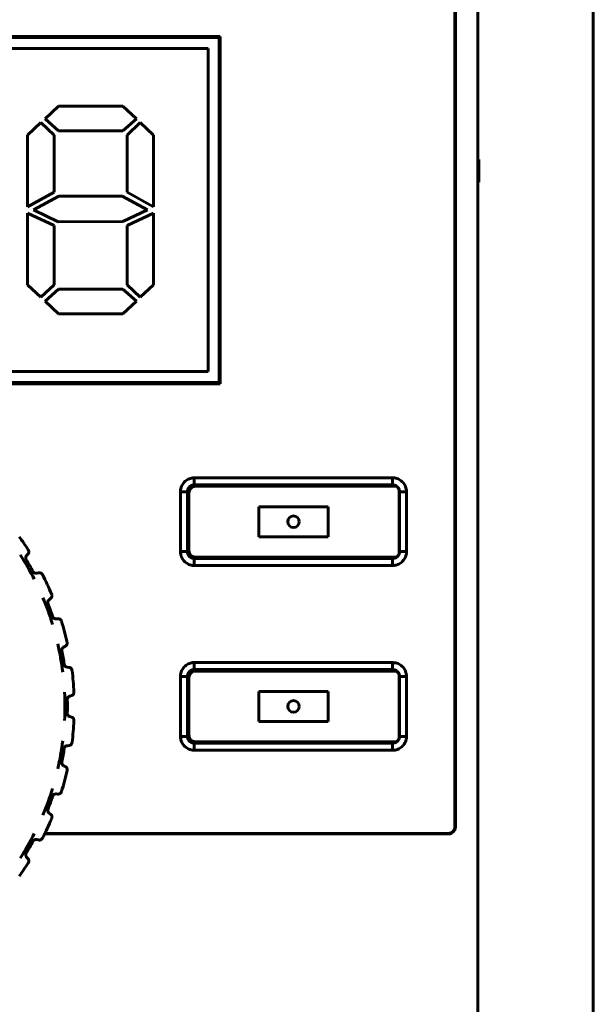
# Model space of a CAD drawing. Header units: millimetres. Extents: x 0 to 594, y 0 to 420.
# Tile 6 of 19: x 179 to 192, y 276 to 297. Entities that reach past the tile are written whole.
import ezdxf

# ---------------------------------------------------------------- set-up
doc = ezdxf.new("R2010")
doc.units = ezdxf.units.MM
doc.linetypes.add('K5LT_BASIC', pattern=[0])
doc.layers.add('Системный слой', color=7, linetype='Continuous')

msp = doc.modelspace()

# ---------------------------------------------------------------- linework, layer by layer
at = {"layer": 'Системный слой', "color": 150, "linetype": 'K5LT_BASIC', "lineweight": 60, "true_color": 0x0080ff}
for p, q in [((191.7221, 254.5382), (191.7221, 312.0382)), ((189.2221, 257.3382), (189.2221, 301.6883)), ((188.7221, 279.9882), (188.7221, 301.1882)), ((188.733, 279.9773), (188.733, 301.1992)), ((183.633, 297.0991), (164.8112, 297.0991)), ((183.609, 297.0751), (164.8352, 297.0751)), ((183.633, 297.0991), (183.609, 297.0751)), ((183.609, 289.6013), (183.609, 297.0751)), ((183.633, 289.5773), (183.633, 297.0991)), ((165.0721, 296.8382), (183.3721, 296.8382)), ((183.3721, 296.8382), (183.3721, 289.8382)), ((180.13, 295.5882), (179.8367, 295.3128)), ((181.5253, 295.5882), (180.13, 295.5882)), ((181.8186, 295.3128), (181.5253, 295.5882)), ((179.7434, 295.2315), (179.459, 294.9624)), ((180.0322, 294.9624), (179.7434, 295.2315)), ((179.8367, 295.3128), (180.13, 295.05)), ((181.5253, 295.05), (181.8186, 295.3128)), ((181.903, 295.2315), (181.6186, 294.9624)), ((182.1918, 294.9624), (181.903, 295.2315)), ((179.459, 294.9624), (179.459, 293.4102)), ((180.0322, 293.7231), (180.0322, 294.9624)), ((180.13, 295.05), (181.5253, 295.05)), ((181.6186, 294.9624), (181.6186, 293.7231)), ((182.1918, 293.4102), (182.1918, 294.9624)), ((189.2221, 294.4434), (189.2372, 294.4359)), ((189.2221, 294.4361), (189.2372, 294.4359)), ((189.2372, 294.4359), (189.2372, 293.9406)), ((189.2372, 293.9406), (189.222, 293.9403)), ((189.2221, 293.933), (189.2372, 293.9406)), ((179.459, 293.4102), (180.0322, 293.7231)), ((180.1389, 293.6418), (179.5879, 293.3414)), ((181.5075, 293.6418), (180.1389, 293.6418)), ((182.0585, 293.3414), (181.5075, 293.6418)), ((181.6186, 293.7231), (182.1918, 293.4102)), ((180.0322, 293.0034), (179.459, 293.2725)), ((179.459, 293.2725), (179.459, 291.7203)), ((179.5879, 293.3414), (180.1255, 293.0847)), ((181.5253, 293.091), (182.0585, 293.3414)), ((182.1918, 293.2725), (181.6186, 293.0034)), ((182.1918, 291.7203), (182.1918, 293.2725)), ((180.0322, 291.7203), (180.0322, 293.0034)), ((180.1255, 293.0847), (181.5253, 293.091)), ((181.6186, 293.0034), (181.6186, 291.7203)), ((179.459, 291.7203), (179.7434, 291.4512)), ((179.7434, 291.4512), (180.0322, 291.7203)), ((181.6186, 291.7203), (181.903, 291.4512)), ((181.903, 291.4512), (182.1918, 291.7203)), ((180.13, 291.6265), (179.8367, 291.3636)), ((181.5253, 291.6265), (180.13, 291.6265)), ((181.8186, 291.3636), (181.5253, 291.6265)), ((179.8367, 291.3636), (180.13, 291.0882)), ((181.5253, 291.0882), (181.8186, 291.3636)), ((180.13, 291.0882), (181.5253, 291.0882)), ((183.3721, 289.8382), (165.0721, 289.8382)), ((164.8352, 289.6013), (183.609, 289.6013)), ((183.633, 289.5773), (183.609, 289.6013)), ((164.8112, 289.5773), (183.633, 289.5773)), ((187.3708, 287.5382), (183.0734, 287.5382)), ((183.0734, 287.3869), (183.0734, 287.5382)), ((187.3708, 287.3869), (187.3708, 287.5382)), ((187.3708, 287.3869), (183.0734, 287.3869)), ((187.4538, 287.3548), (183.1055, 287.3548)), ((182.7721, 287.2369), (182.7721, 285.9395)), ((182.9234, 287.2369), (182.7721, 287.2369)), ((182.9234, 287.2369), (182.9234, 285.9395)), ((182.9555, 287.2048), (182.9555, 285.9716)), ((187.5167, 285.9437), (187.5167, 287.2328)), ((187.5208, 285.9395), (187.5208, 287.2369)), ((187.5208, 287.2369), (187.6721, 287.2369)), ((187.6721, 285.9395), (187.6721, 287.2369)), ((184.4721, 286.9132), (184.4721, 286.2632)), ((185.9721, 286.9132), (184.4721, 286.9132)), ((185.9721, 286.2632), (185.9721, 286.9132)), ((184.4721, 286.2632), (185.9721, 286.2632)), ((179.4385, 285.8546), (179.4662, 285.8847)), ((182.9234, 285.9395), (182.7721, 285.9395)), ((183.0734, 285.7895), (187.3708, 285.7895)), ((183.0734, 285.7895), (183.0734, 285.6382)), ((183.1055, 285.8216), (187.4538, 285.8216)), ((187.3708, 285.7895), (187.3708, 285.6382)), ((187.5208, 285.9395), (187.6721, 285.9395)), ((183.0734, 285.6382), (187.3708, 285.6382)), ((179.6592, 285.4725), (179.699, 285.4815)), ((179.9264, 284.8992), (179.959, 284.924)), ((180.0774, 284.4846), (180.1182, 284.4865)), ((180.2411, 283.8735), (180.2775, 283.8923)), ((180.3178, 283.439), (180.3582, 283.4338)), ((183.0734, 283.3869), (183.0734, 283.5382)), ((187.3708, 283.5382), (183.0734, 283.5382)), ((187.3708, 283.3869), (187.3708, 283.5382)), ((182.9234, 283.2369), (182.7721, 283.2369)), ((182.7721, 283.2369), (182.7721, 281.9395)), ((182.9234, 283.2369), (182.9234, 281.9395)), ((182.9555, 283.2048), (182.9555, 281.9716)), ((187.3708, 283.3869), (183.0734, 283.3869)), ((187.4538, 283.3548), (183.1055, 283.3548)), ((187.5167, 281.9437), (187.5167, 283.2328)), ((187.5208, 283.2369), (187.6721, 283.2369)), ((187.5208, 281.9395), (187.5208, 283.2369)), ((187.6721, 281.9395), (187.6721, 283.2369)), ((180.3728, 282.8088), (180.4119, 282.821)), ((185.9721, 282.9132), (184.4721, 282.9132)), ((184.4721, 282.9132), (184.4721, 282.2632)), ((185.9721, 282.2632), (185.9721, 282.9132)), ((180.4119, 282.3554), (180.3728, 282.3676)), ((184.4721, 282.2632), (185.9721, 282.2632)), ((182.9234, 281.9395), (182.7721, 281.9395)), ((187.5208, 281.9395), (187.6721, 281.9395)), ((180.3178, 281.7375), (180.3582, 281.7426)), ((183.0734, 281.7895), (183.0734, 281.6382)), ((183.0734, 281.7895), (187.3708, 281.7895)), ((183.1055, 281.8216), (187.4538, 281.8216)), ((187.3708, 281.7895), (187.3708, 281.6382)), ((183.0734, 281.6382), (187.3708, 281.6382)), ((180.2411, 281.3029), (180.2775, 281.2841)), ((180.0774, 280.6919), (180.1182, 280.6899)), ((179.9264, 280.2773), (179.959, 280.2524)), ((179.8292, 279.8273), (188.5831, 279.8273)), ((179.8346, 279.8382), (188.5721, 279.8382)), ((179.6592, 279.7039), (179.699, 279.6949)), ((179.4385, 279.3218), (179.4662, 279.2917))]:
    msp.add_line(p, q, dxfattribs=at)
for centre in [(185.2221, 286.5882), (185.2221, 282.5882)]:
    msp.add_circle(centre, 0.125, dxfattribs=at)
for radius, start, end in [(6.25, 32.82549, 36), (6.0456, 27.07819, 32.92206), (6.0998, 28.61681, 31.38286), (6.25, 22.82549, 27.17471), (6.0456, 17.07819, 22.92206), (6.0998, 18.61681, 21.38286), (6.25, 12.82549, 17.17471), (6.0456, 7.07819, 12.92206), (6.0998, 8.61681, 11.38286), (6.25, 2.82549, 7.17471), (6.0456, 0, 2.92206), (6.0456, 357.07794, 0), (6.0998, 358.61714, 1.38286), (6.25, 352.82529, 357.17451), (6.0456, 347.07794, 352.92181), (6.0998, 348.61714, 351.38319), (6.25, 342.82529, 347.17451), (6.0456, 337.07794, 342.92181), (6.0998, 338.61714, 341.38319), (6.25, 332.82529, 337.17451), (6.0456, 327.07794, 332.92181), (6.0998, 328.61714, 331.38319), (6.25, 324, 327.17451)]:
    msp.add_arc((174.2221, 282.5882), radius, start, end, dxfattribs=at)
for points in [[(183.0734, 287.5382), (183.0631, 287.5382), (183.0182, 287.536), (182.9381, 287.5133), (182.8504, 287.4489), (182.7905, 287.358), (182.7731, 287.2821), (182.7721, 287.2421), (182.7721, 287.2369)], [(187.6721, 287.2369), (187.6721, 287.2472), (187.6699, 287.2922), (187.6472, 287.3722), (187.5828, 287.46), (187.4919, 287.5199), (187.416, 287.5372), (187.376, 287.5382), (187.3708, 287.5382)], [(182.7721, 285.9395), (182.7721, 285.9292), (182.7744, 285.8843), (182.797, 285.8042), (182.8614, 285.7165), (182.9524, 285.6566), (183.0282, 285.6392), (183.0682, 285.6382), (183.0734, 285.6382)], [(187.3708, 285.6382), (187.3811, 285.6382), (187.4261, 285.6405), (187.5061, 285.6631), (187.5939, 285.7275), (187.6538, 285.8185), (187.6711, 285.8943), (187.6721, 285.9343), (187.6721, 285.9395)], [(183.0734, 283.5382), (183.0631, 283.5382), (183.0182, 283.536), (182.9381, 283.5133), (182.8504, 283.4489), (182.7905, 283.358), (182.7731, 283.2821), (182.7721, 283.2421), (182.7721, 283.2369)], [(187.6721, 283.2369), (187.6721, 283.2472), (187.6699, 283.2922), (187.6472, 283.3722), (187.5828, 283.46), (187.4919, 283.5199), (187.416, 283.5372), (187.376, 283.5382), (187.3708, 283.5382)], [(182.7721, 281.9395), (182.7721, 281.9292), (182.7744, 281.8843), (182.797, 281.8042), (182.8614, 281.7165), (182.9524, 281.6566), (183.0282, 281.6392), (183.0682, 281.6382), (183.0734, 281.6382)], [(187.3708, 281.6382), (187.3811, 281.6382), (187.4261, 281.6405), (187.5061, 281.6631), (187.5939, 281.7275), (187.6538, 281.8185), (187.6711, 281.8943), (187.6721, 281.9343), (187.6721, 281.9395)]]:
    msp.add_open_spline(points, degree=3, knots=[0, 0, 0, 0, 0.0672601, 0.2919575, 0.5166549, 0.7413523, 0.9660497, 1, 1, 1, 1], dxfattribs=at)
for points in [[(183.0734, 287.3869), (183.058, 287.3869), (183.027, 287.3822), (182.984, 287.3605), (182.95, 287.3265), (182.9282, 287.2836), (182.9234, 287.2524), (182.9234, 287.2369)], [(183.1055, 287.3548), (183.0555, 287.3548), (182.9934, 287.317), (182.9555, 287.2548), (182.9555, 287.2048)], [(187.5167, 287.2328), (187.5167, 287.2828), (187.4788, 287.3449), (187.4167, 287.3828), (187.3667, 287.3828)], [(187.5208, 287.2369), (187.5208, 287.2523), (187.5161, 287.2833), (187.4944, 287.3263), (187.4604, 287.3604), (187.4175, 287.3821), (187.3863, 287.3869), (187.3708, 287.3869)], [(179.4742, 285.9762), (179.4778, 285.9706), (179.4834, 285.9587), (179.4869, 285.9391), (179.4852, 285.9193), (179.4783, 285.9004), (179.4708, 285.8897), (179.4662, 285.8847)], [(182.9555, 285.9716), (182.9555, 285.9216), (182.9934, 285.8595), (183.0555, 285.8216), (183.1055, 285.8216)], [(179.4385, 285.8546), (179.434, 285.8498), (179.4267, 285.8394), (179.4198, 285.8211), (179.4178, 285.8017), (179.4209, 285.7822), (179.4261, 285.7704), (179.4296, 285.7647)], [(182.9234, 285.9395), (182.9234, 285.9241), (182.9282, 285.8931), (182.9498, 285.8501), (182.9838, 285.8161), (183.0268, 285.7943), (183.0579, 285.7895), (183.0734, 285.7895)], [(187.3667, 285.7937), (187.4167, 285.7937), (187.4788, 285.8315), (187.5167, 285.8937), (187.5167, 285.9437)], [(187.3708, 285.7895), (187.3862, 285.7895), (187.4172, 285.7943), (187.4602, 285.8159), (187.4943, 285.8499), (187.516, 285.8929), (187.5208, 285.924), (187.5208, 285.9395)], [(179.5768, 285.5097), (179.5808, 285.5024), (179.5907, 285.4898), (179.6111, 285.4761), (179.635, 285.4698), (179.651, 285.4707), (179.6592, 285.4725)], [(179.699, 285.4815), (179.7055, 285.483), (179.7185, 285.4841), (179.738, 285.4808), (179.7561, 285.4725), (179.7716, 285.4595), (179.7791, 285.4487), (179.7822, 285.4426)], [(179.9264, 284.8992), (179.9198, 284.8941), (179.9088, 284.8824), (179.8983, 284.8601), (179.8957, 284.8356), (179.899, 284.82), (179.902, 284.8122)], [(179.9827, 285.0128), (179.9853, 285.0065), (179.9887, 284.9938), (179.9888, 284.9737), (179.9836, 284.9546), (179.9736, 284.9374), (179.9644, 284.9281), (179.959, 284.924)], [(180.0027, 284.5355), (180.0054, 284.5276), (180.013, 284.5135), (180.0307, 284.4964), (180.0532, 284.486), (180.0691, 284.4842), (180.0774, 284.4846)], [(180.1182, 284.4865), (180.1249, 284.4868), (180.138, 284.4857), (180.1569, 284.4789), (180.1731, 284.4675), (180.1859, 284.4521), (180.1914, 284.4402), (180.1934, 284.4338)], [(180.2411, 283.8735), (180.2336, 283.8697), (180.2208, 283.8601), (180.2066, 283.8399), (180.1998, 283.8163), (180.2003, 283.8003), (180.2019, 283.7921)], [(180.3162, 283.9756), (180.3177, 283.9691), (180.3188, 283.9561), (180.3155, 283.9366), (180.3073, 283.9186), (180.2943, 283.903), (180.2835, 283.8955), (180.2775, 283.8923)], [(180.2531, 283.5021), (180.2541, 283.4956), (180.2576, 283.4832), (180.2677, 283.4664), (180.2816, 283.4528), (180.2988, 283.4431), (180.3112, 283.4398), (180.3178, 283.439)], [(180.3582, 283.4338), (180.3649, 283.433), (180.3776, 283.4296), (180.395, 283.4196), (180.409, 283.4055), (180.419, 283.3882), (180.4223, 283.3755), (180.4232, 283.3688)], [(183.0734, 283.3869), (183.058, 283.3869), (183.027, 283.3822), (182.984, 283.3605), (182.95, 283.3265), (182.9282, 283.2836), (182.9234, 283.2524), (182.9234, 283.2369)], [(183.1055, 283.3548), (183.0555, 283.3548), (182.9934, 283.317), (182.9555, 283.2548), (182.9555, 283.2048)], [(187.5167, 283.2328), (187.5167, 283.2828), (187.4788, 283.3449), (187.4167, 283.3828), (187.3667, 283.3828)], [(187.5208, 283.2369), (187.5208, 283.2523), (187.5161, 283.2833), (187.4944, 283.3263), (187.4604, 283.3604), (187.4175, 283.3821), (187.3863, 283.3869), (187.3708, 283.3869)], [(180.3728, 282.8088), (180.3648, 282.8063), (180.3506, 282.7991), (180.333, 282.7817), (180.3222, 282.7596), (180.3199, 282.7438), (180.3201, 282.7354)], [(180.4645, 282.8963), (180.4649, 282.8896), (180.4637, 282.8765), (180.457, 282.8577), (180.4456, 282.8415), (180.4302, 282.8286), (180.4184, 282.8231), (180.4119, 282.821)], [(180.3201, 282.441), (180.3199, 282.4327), (180.3222, 282.4168), (180.333, 282.3948), (180.3506, 282.3773), (180.3648, 282.3701), (180.3728, 282.3676)], [(180.4119, 282.3554), (180.4184, 282.3534), (180.4302, 282.3479), (180.4456, 282.335), (180.457, 282.3187), (180.4637, 282.2999), (180.4649, 282.2869), (180.4645, 282.2801)], [(182.9234, 281.9395), (182.9234, 281.9241), (182.9282, 281.8931), (182.9498, 281.8501), (182.9838, 281.8161), (183.0268, 281.7943), (183.0579, 281.7895), (183.0734, 281.7895)], [(182.9555, 281.9716), (182.9555, 281.9216), (182.9934, 281.8595), (183.0555, 281.8216), (183.1055, 281.8216)], [(187.3667, 281.7937), (187.4167, 281.7937), (187.4788, 281.8315), (187.5167, 281.8937), (187.5167, 281.9437)], [(187.3708, 281.7895), (187.3862, 281.7895), (187.4172, 281.7943), (187.4602, 281.8159), (187.4943, 281.8499), (187.516, 281.8929), (187.5208, 281.924), (187.5208, 281.9395)], [(180.3178, 281.7375), (180.3095, 281.7364), (180.2942, 281.7318), (180.2738, 281.7177), (180.2593, 281.6978), (180.2543, 281.6826), (180.2531, 281.6743)], [(180.4232, 281.8076), (180.4223, 281.8009), (180.419, 281.7883), (180.409, 281.7709), (180.395, 281.7569), (180.3776, 281.7469), (180.3649, 281.7435), (180.3582, 281.7426)], [(180.2019, 281.3843), (180.2006, 281.3779), (180.1998, 281.3651), (180.2033, 281.3461), (180.2117, 281.3285), (180.2245, 281.3134), (180.2351, 281.306), (180.2411, 281.3029)], [(180.2775, 281.2841), (180.2835, 281.281), (180.2942, 281.2735), (180.3071, 281.2581), (180.3155, 281.2401), (180.3189, 281.2204), (180.3177, 281.2074), (180.3162, 281.2008)], [(180.0774, 280.6919), (180.0691, 280.6923), (180.0532, 280.6904), (180.0307, 280.68), (180.013, 280.663), (180.0054, 280.6489), (180.0027, 280.6409)], [(180.1934, 280.7427), (180.1914, 280.7362), (180.1859, 280.7244), (180.1731, 280.709), (180.1569, 280.6976), (180.138, 280.6907), (180.1249, 280.6896), (180.1182, 280.6899)], [(179.902, 280.3642), (179.8996, 280.3581), (179.8965, 280.3456), (179.8969, 280.3258), (179.9021, 280.3072), (179.912, 280.2904), (179.9211, 280.2813), (179.9264, 280.2773)], [(179.959, 280.2524), (179.9644, 280.2483), (179.9736, 280.239), (179.9837, 280.2217), (179.9888, 280.2025), (179.9887, 280.1825), (179.9853, 280.1699), (179.9827, 280.1637)], [(188.5721, 279.8382), (188.6221, 279.8382), (188.6843, 279.8761), (188.7221, 279.9382), (188.7221, 279.9882)], [(188.733, 279.9773), (188.733, 279.9273), (188.6952, 279.8652), (188.633, 279.8273), (188.5831, 279.8273)], [(179.6592, 279.7039), (179.6527, 279.7054), (179.64, 279.7065), (179.6208, 279.7034), (179.603, 279.6955), (179.5876, 279.683), (179.58, 279.6726), (179.5768, 279.6667)], [(179.7822, 279.7338), (179.7792, 279.7278), (179.7717, 279.7171), (179.7564, 279.7042), (179.7384, 279.6957), (179.7186, 279.6923), (179.7055, 279.6935), (179.699, 279.6949)], [(179.4296, 279.4117), (179.4252, 279.4046), (179.4193, 279.3898), (179.4176, 279.3652), (179.4241, 279.3414), (179.4328, 279.328), (179.4385, 279.3218)], [(179.4662, 279.2917), (179.4708, 279.2868), (179.4782, 279.2762), (179.4851, 279.2575), (179.4869, 279.2376), (179.4834, 279.2178), (179.4778, 279.2059), (179.4742, 279.2002)]]:
    msp.add_open_spline(points, degree=3, dxfattribs=at)

doc.saveas('drawing.dxf')
